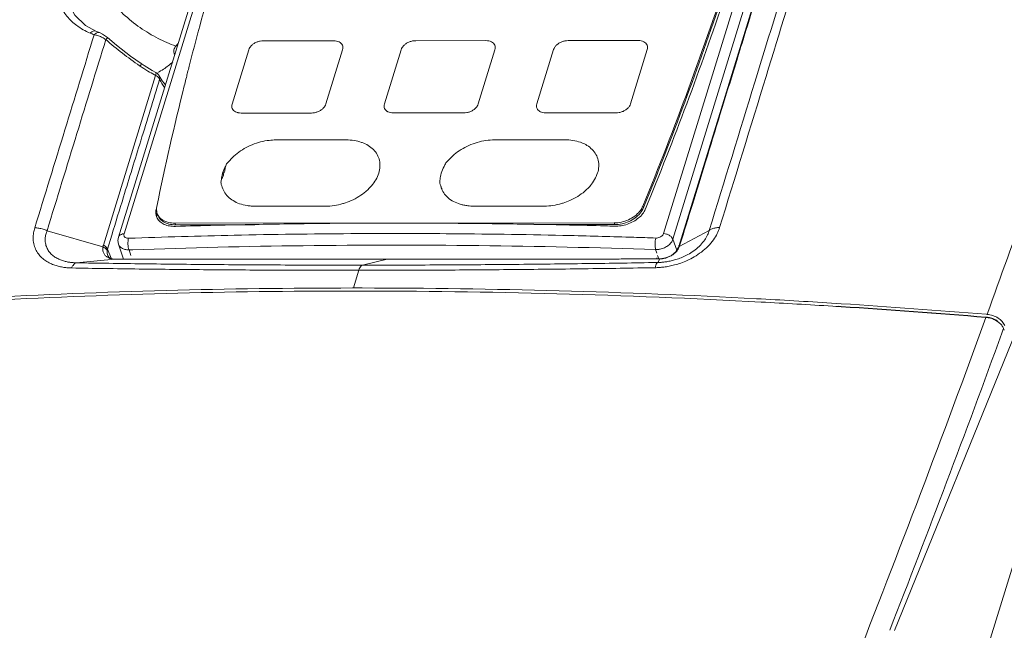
# Model space of a CAD drawing. Header units: millimetres. Extents: x -473 to 23648, y -382 to 1866.
# Tile 192 of 256: x 8237 to 8356, y 605 to 679. Entities that reach past the tile are written whole.
import ezdxf

# ---------------------------------------------------------------- set-up
doc = ezdxf.new("R2010")
doc.units = ezdxf.units.MM
doc.header["$LTSCALE"] = 80
doc.layers.get('0').update_dxf_attribs({"linetype": 'CONTINUOUS'})

msp = doc.modelspace()

# ---------------------------------------------------------------- linework, layer by layer
at = {"color": 0, "linetype": 'Continuous', "lineweight": 0}
for p, q in [((8272.265220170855, 728.9930713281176), (8248.607386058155, 652.2194220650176)), ((8272.935664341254, 729.3828909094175), (8249.277830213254, 652.6092415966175)), ((8314.502515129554, 652.6420714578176), (8338.160349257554, 729.4157207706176)), ((8315.636535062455, 651.9678320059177), (8339.294448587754, 728.7417389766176)), ((8245.887850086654, 677.1080678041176), (8244.614901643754, 677.7997761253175)), ((8246.319131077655, 676.9355395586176), (8245.889472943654, 677.1072648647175)), ((8246.688805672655, 676.7627887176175), (8246.315201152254, 676.9369654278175)), ((8246.315215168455, 676.9370028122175), (8246.319131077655, 676.9355395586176)), ((8247.290195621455, 676.3400399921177), (8246.688805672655, 676.7627887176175)), ((8274.622543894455, 675.9597969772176), (8266.120700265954, 675.9555177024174)), ((8293.043205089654, 675.9690687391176), (8284.541361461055, 675.9647894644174)), ((8311.463866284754, 675.9783405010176), (8302.962022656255, 675.9740612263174)), ((8264.367039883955, 674.8622003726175), (8262.346921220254, 668.3065756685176)), ((8273.682712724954, 668.3122813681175), (8275.702831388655, 674.8679060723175)), ((8282.787701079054, 674.8714721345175), (8280.767582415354, 668.3158474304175)), ((8294.123492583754, 674.8771778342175), (8292.103373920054, 668.3215531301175)), ((8301.208362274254, 674.8807438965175), (8299.188243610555, 668.3251191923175)), ((8312.544153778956, 674.8864495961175), (8310.524035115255, 668.3308248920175)), ((8251.162001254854, 672.9359744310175), (8251.234198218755, 672.8864800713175)), ((8251.720208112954, 672.9531523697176), (8251.352811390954, 673.1981549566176)), ((8252.699106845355, 672.3602646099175), (8251.720208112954, 672.9531523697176)), ((8246.777666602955, 651.2511186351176), (8253.098265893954, 671.7609564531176)), ((8253.118518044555, 672.1316810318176), (8252.699106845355, 672.3602646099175)), ((8253.119102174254, 672.1313702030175), (8253.118799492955, 672.1315286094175)), ((8253.876164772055, 671.1209589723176), (8253.543724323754, 671.6999591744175)), ((8253.543888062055, 671.6994489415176), (8253.544419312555, 671.6983976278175)), ((8256.814841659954, 671.5285659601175), (8256.764832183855, 671.3295568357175)), ((8254.278342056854, 670.6226277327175), (8253.876164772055, 671.1209589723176)), ((8256.612176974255, 670.7192577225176), (8256.559236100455, 670.5066023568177)), ((8256.661856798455, 670.9183417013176), (8256.612176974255, 670.7192577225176)), ((8256.711538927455, 671.1169808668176), (8256.661856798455, 670.9183417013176)), ((8256.764832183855, 671.3295568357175), (8256.711538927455, 671.1169808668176)), ((8263.427208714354, 667.2146847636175), (8271.929052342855, 667.2189640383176)), ((8290.349713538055, 667.2282358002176), (8281.847869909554, 667.2239565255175)), ((8308.770374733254, 667.2375075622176), (8300.268531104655, 667.2332282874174)), ((8276.121092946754, 663.9649539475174), (8267.619249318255, 663.9606746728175)), ((8302.571273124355, 663.9782672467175), (8294.069429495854, 663.9739879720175)), ((8261.307884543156, 659.9294991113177), (8261.201125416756, 659.9175870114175)), ((8261.314982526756, 659.8649650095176), (8261.201125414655, 659.9175870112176)), ((8319.004553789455, 659.7117465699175), (8316.341499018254, 651.0663114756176)), ((8287.614463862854, 658.2743943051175), (8287.562413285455, 658.4321934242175)), ((8287.659476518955, 658.1599725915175), (8287.631453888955, 658.2408947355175)), ((8287.664692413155, 658.1449732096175), (8287.659476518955, 658.1599725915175)), ((8287.664547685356, 658.1451671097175), (8287.671400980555, 658.1255438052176)), ((8273.652059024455, 655.9525237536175), (8265.150215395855, 655.9482444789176)), ((8300.102239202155, 655.9658370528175), (8291.600395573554, 655.9615577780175)), ((8311.999673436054, 655.9470401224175), (8312.071458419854, 655.7414954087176)), ((8253.163994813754, 655.5671350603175), (8253.229798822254, 655.8820556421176)), ((8253.163994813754, 655.5671350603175), (8253.233061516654, 655.3693737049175)), ((8312.071458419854, 655.7414954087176), (8312.134203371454, 655.8947606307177)), ((8312.322512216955, 655.6445669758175), (8312.302872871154, 655.5969017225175)), ((8255.441972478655, 653.9041466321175), (8308.553519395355, 653.9308795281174)), ((8255.441972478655, 653.9041466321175), (8255.513757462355, 653.6986019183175)), ((8255.513757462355, 653.6986019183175), (8265.113755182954, 653.7034339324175)), ((8298.833801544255, 653.7204064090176), (8308.625304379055, 653.7253348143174)), ((8308.553519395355, 653.9308795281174), (8308.625304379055, 653.7253348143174)), ((8239.967593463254, 652.9791885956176), (8246.728021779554, 651.0244876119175)), ((8247.269481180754, 650.7607501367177), (8247.795699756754, 652.4694212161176)), ((8255.517455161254, 653.5127117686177), (8255.483263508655, 653.5116962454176)), ((8320.033563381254, 653.0194885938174), (8316.415745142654, 651.0595638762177)), ((8248.607515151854, 652.2198402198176), (8248.607386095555, 652.2194221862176)), ((8248.609627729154, 651.3692991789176), (8249.206976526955, 649.5469840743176)), ((8316.124553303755, 650.6434716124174), (8315.636535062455, 651.9678320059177)), ((8247.269481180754, 650.7607501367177), (8247.709118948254, 649.6544629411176)), ((8247.309877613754, 649.9820130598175), (8247.307735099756, 649.9873327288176)), ((8249.884138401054, 650.6686094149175), (8250.333589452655, 650.6847534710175)), ((8250.118122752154, 649.9796463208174), (8249.884138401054, 650.6686094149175)), ((8313.702313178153, 650.2622509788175), (8313.553419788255, 650.7006544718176)), ((8313.933229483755, 649.5823382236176), (8313.790282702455, 650.0032324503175)), ((8316.283773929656, 650.8992054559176), (8315.989136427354, 650.4259704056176)), ((8316.341499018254, 651.0663114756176), (8316.283824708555, 650.8991667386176)), ((8243.511007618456, 649.1095919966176), (8248.166259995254, 649.5484999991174)), ((8248.197924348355, 649.5501745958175), (8247.847942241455, 649.5932778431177)), ((8248.166259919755, 649.5485043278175), (8248.197592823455, 649.5501794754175)), ((8248.197592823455, 649.5501794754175), (8248.197924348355, 649.5501745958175)), ((8248.525545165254, 649.5475734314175), (8248.197592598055, 649.5501623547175)), ((8248.505690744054, 649.5457562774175), (8248.525454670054, 649.5475735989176)), ((8278.094968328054, 648.8235805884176), (8281.095541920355, 649.5400718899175)), ((8281.095541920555, 649.5400718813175), (8281.121104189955, 649.5431258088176)), ((8313.663540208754, 649.5919317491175), (8313.694706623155, 649.6930720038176)), ((8313.681498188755, 649.5785857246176), (8313.700967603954, 649.5803984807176)), ((8314.050833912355, 649.5833312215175), (8313.701067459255, 649.5803779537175)), ((8313.804548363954, 649.1449731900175), (8313.708223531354, 649.1432782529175)), ((8313.804548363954, 649.1449731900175), (8314.041622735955, 649.5816573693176)), ((8314.041623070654, 649.5816425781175), (8314.050827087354, 649.5833311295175)), ((8277.009804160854, 646.0622804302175), (8277.668539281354, 648.1999867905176)), ((8276.892196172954, 646.0622134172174), (8277.009804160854, 646.0622804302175)), ((8325.730145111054, 644.7683790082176), (8326.319212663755, 644.7368652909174)), ((8335.371973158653, 644.2056667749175), (8335.998582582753, 644.1656483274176)), ((8335.346293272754, 643.8348765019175), (8334.965255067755, 643.8590520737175)), ((8335.626417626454, 643.8170046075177), (8335.346293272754, 643.8348765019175)), ((8335.972896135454, 643.7947833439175), (8335.626417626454, 643.8170046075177)), ((8335.628824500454, 643.8518331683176), (8335.975303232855, 643.8296784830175)), ((8353.516673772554, 642.8776416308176), (8353.623310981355, 642.8688048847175)), ((8353.623309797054, 642.8688049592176), (8353.640547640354, 642.9162189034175)), ((8353.493505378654, 642.5429329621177), (8353.667040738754, 642.5285598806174)), ((8342.438730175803, 604.6364225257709), (8357.134472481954, 640.8566520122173)), ((8355.412805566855, 640.5837448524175), (8355.549180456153, 640.9581317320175)), ((8355.549180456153, 640.9581317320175), (8355.625808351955, 641.1686199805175)), ((8355.707892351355, 640.9487534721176), (8355.625810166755, 641.1686151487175)), ((8365.341090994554, 640.3974937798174), (8334.115222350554, 539.0643000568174))]:
    msp.add_line(p, q, dxfattribs=at)
for points in [[(8244.614901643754, 677.7997761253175), (8243.319024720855, 679.0573985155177), (8242.711800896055, 680.2316004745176)], [(8325.338078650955, 680.2690303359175), (8322.108058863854, 669.7854595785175), (8319.004553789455, 659.7117465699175)], [(8251.352806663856, 673.1981499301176), (8250.075917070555, 674.1051063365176), (8248.356114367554, 675.4397655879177), (8247.290196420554, 676.3400408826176)], [(8248.607544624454, 652.2198311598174), (8248.542456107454, 651.7936220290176), (8248.609562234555, 651.3696441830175)], [(8247.847942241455, 649.5932778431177), (8247.498433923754, 649.7473204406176), (8247.325231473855, 649.9479201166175), (8247.307677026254, 649.9874922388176)], [(8315.989136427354, 650.4259704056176), (8315.458782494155, 649.9885011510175), (8314.779345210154, 649.6940024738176), (8314.050826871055, 649.5833479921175)], [(8281.121104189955, 649.5431258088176), (8269.449927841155, 649.5390717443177), (8258.145086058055, 649.5389868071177), (8248.525454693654, 649.5475938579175)], [(8313.701067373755, 649.5803988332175), (8304.148518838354, 649.5621855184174), (8292.847901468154, 649.5508662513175), (8281.121105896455, 649.5431258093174)]]:
    msp.add_lwpolyline(points, dxfattribs=at)
for centre, radius, start, end in [((8635.152701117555, 576.2719865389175), 390.145505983, 163.6915490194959, 165.6658140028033), ((7921.790780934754, 815.9846209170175), 421.7523053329, 337.6998427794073, 341.8717078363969), ((7920.856151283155, 816.1716070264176), 422.8323326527, 337.7248205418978, 341.4007073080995), ((7931.978483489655, 812.5430304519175), 411.4349377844, 337.5830090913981, 341.3851314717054), ((8247.619185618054, 683.2668816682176), 6.8147838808, 231.9385143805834, 233.0357121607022), ((8250.760039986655, 690.1300086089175), 14.3785745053, 247.2591251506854, 248.2513623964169), ((8250.809377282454, 690.2400394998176), 14.4990553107, 248.2313863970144, 249.2211417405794), ((8245.260551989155, 674.0479998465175), 2.6669238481, 78.38381414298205, 81.25412596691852), ((8245.211232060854, 673.8083664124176), 2.9115800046, 75.62669992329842, 78.38266345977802), ((8244.939466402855, 672.9955237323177), 3.7701877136, 59.08343135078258, 66.61254166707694), ((8244.968353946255, 673.0415690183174), 3.715842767, 55.40264325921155, 59.10078607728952), ((8276.416601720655, 709.7433554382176), 44.6383035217, 228.9098974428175, 235.544863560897), ((8282.926628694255, 653.1267872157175), 35.2431180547, 140.2969551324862, 140.9754915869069), ((8266.102895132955, 673.8981383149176), 2.0467162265, 119.2305660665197, 121.9394654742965), ((8262.117693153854, 688.7882353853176), 19.2695688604, 235.6114429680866, 238.8719194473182), ((8628.422141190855, 578.0393353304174), 383.1869282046, 165.672691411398, 165.7865672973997), ((8261.843249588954, 688.3374499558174), 18.7418159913, 238.8777054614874, 241.683423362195), ((8261.738651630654, 688.1463174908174), 18.5239391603, 241.6878138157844, 242.1962655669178), ((8252.650061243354, 671.2431658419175), 1.0043755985, 53.74375924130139, 62.18195174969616), ((8252.653169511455, 671.2482995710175), 0.9983977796, 26.79463951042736, 53.71336505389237), ((8622.126046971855, 579.5996896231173), 376.7003583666, 166.0352910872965, 168.3112257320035), ((8281.666508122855, 668.3055989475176), 1.0524836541, 237.7281919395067, 242.7430839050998), ((8300.100659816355, 668.3397753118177), 1.0808014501, 240.6705619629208, 242.7119816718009), ((8267.680130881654, 656.4110073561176), 7.5522086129, 96.80751576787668, 98.35290011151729), ((8267.667601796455, 656.5125792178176), 7.4498677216, 96.61541985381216, 96.80443163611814), ((8267.630089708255, 656.8961977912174), 7.0644851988, 90.08791990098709, 96.67164321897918), ((8276.479048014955, 659.3197327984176), 4.6050966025, 70.03640092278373, 70.59468608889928), ((8276.489849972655, 659.3495732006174), 4.5733612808, 69.86185290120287, 70.03595821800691), ((8262.277540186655, 660.5508222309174), 0.769216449, 166.2158380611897, 168.5810351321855), ((8264.509717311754, 658.9296201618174), 3.4743386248, 163.4069257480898, 163.9256998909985), ((8264.530671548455, 658.9233767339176), 3.4962032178, 162.8924042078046, 163.406934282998), ((8261.180164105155, 660.1040954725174), 0.1876826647, 276.4124486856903, 286.0452103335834), ((8261.067620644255, 659.7710398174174), 0.2285201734, 18.07913496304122, 20.78753323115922), ((8290.959897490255, 658.9429334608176), 3.4743386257, 163.4069257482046, 163.9256998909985), ((8290.980851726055, 658.9366900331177), 3.4962032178, 162.8924042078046, 163.406934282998), ((8290.114174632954, 659.0168231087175), 2.6178765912, 192.904230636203, 196.5406483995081), ((8290.103122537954, 659.0135279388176), 2.6063437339, 196.5403774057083, 199.2597946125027), ((8273.409458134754, 653.3092431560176), 15.0527854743, 19.12461635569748, 19.26632636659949), ((8290.087942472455, 659.0082461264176), 2.5902710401, 199.2602585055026, 201.1977094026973), ((8296.325153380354, 661.1570731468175), 9.169314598, 199.1776251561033, 199.6119911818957), ((8290.109366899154, 659.0173408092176), 2.6135344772, 201.2137682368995, 209.405265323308), ((8265.133314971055, 662.2321474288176), 6.2835963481, 265.7187575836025, 266.4093330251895), ((8265.145047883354, 662.4493743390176), 6.5011319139, 266.4260304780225, 270.0455423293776), ((8291.590060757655, 662.2965275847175), 6.3349782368, 263.0981677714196, 270.093471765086), ((8309.986850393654, 656.7723121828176), 2.1754380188, 334.0766755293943, 337.7060147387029), ((8254.625263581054, 655.1980539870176), 1.4991248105, 183.5000581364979, 199.1820551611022), ((8254.840317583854, 654.8629003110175), 1.5947014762, 178.7004282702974, 185.7713279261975), ((8254.991147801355, 654.8596365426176), 1.7455669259, 171.9706650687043, 178.7056104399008), ((8254.669918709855, 655.5887138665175), 1.4699482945, 199.3753679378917, 211.7491614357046), ((8254.676520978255, 655.5921320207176), 1.4773613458, 211.7271538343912, 216.0644824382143), ((8282.083426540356, -241.8315373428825), 895.738285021, 91.08557929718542, 91.69953802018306), ((8282.136715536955, -286.6049213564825), 940.5155650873, 88.4594428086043, 88.98272227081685), ((8281.589642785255, -226.3404858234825), 878.9862453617, 91.23700742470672, 92.0708225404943), ((8281.902040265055, -241.1070908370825), 893.7561531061, 90.3325916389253, 91.23659333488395), ((8281.979297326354, -254.1209993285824), 906.7702908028, 89.5566999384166, 90.33269986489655), ((8281.892090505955, -266.1889800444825), 918.8385850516, 88.66889289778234, 89.55708439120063), ((8281.640065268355, -278.0144714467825), 930.6667401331, 88.19798166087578, 88.67029350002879), ((8281.487820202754, -282.9957266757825), 935.6503194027, 88.03395637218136, 88.19825542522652), ((8313.585587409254, 652.9982345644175), 2.2978052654, 269.1978740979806, 276.5687729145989), ((8313.569378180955, 653.1531867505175), 2.4535950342, 276.5308718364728, 280.6136826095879), ((8316.566651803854, 650.7937115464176), 0.3016705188, 149.7195179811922, 159.5479977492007), ((8248.564546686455, 678.0893169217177), 28.5435958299, 269.2004901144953, 269.8818570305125), ((8313.561286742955, 684.7996877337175), 35.2213058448, 270.1955526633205, 270.7814042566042), ((8314.011158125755, 652.2504672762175), 2.6689837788, 270.6540060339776, 277.8230681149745), ((8277.226073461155, -213.7331186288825), 859.795396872, 90.02224920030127, 93.02537142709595), ((8277.165217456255, -215.6665108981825), 861.3646315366, 90.01780287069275, 93.0147525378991), ((8277.130207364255, -263.0074722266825), 908.7055810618, 86.89798990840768, 90.01466793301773), ((8277.270348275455, -261.8808798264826), 907.9434070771, 86.94049016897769, 89.95058014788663), ((8275.738141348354, -292.6248387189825), 938.3549055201, 86.38119769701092, 86.91097630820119), ((8275.979823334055, -290.5589654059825), 936.649531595, 86.36448435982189, 86.91920537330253), ((8275.175760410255, -302.8565904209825), 948.9734118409, 85.26465369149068, 86.3252064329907), ((8275.086547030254, -302.5168101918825), 948.2683056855, 85.25728305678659, 86.31862388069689), ((8275.202753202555, -303.4418346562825), 949.2189538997, 85.26891955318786, 86.32919904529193), ((6756.435332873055, 1224.027020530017), 1699.6336761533, 336.9315113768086, 339.9923433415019), ((8353.467526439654, 640.2384161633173), 2.2988180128, 71.75823221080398, 85.02103810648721), ((6787.234336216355, 1212.101983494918), 1669.0766336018, 338.658196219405, 339.9758727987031)]:
    msp.add_arc(centre, radius, start, end, dxfattribs=at)
for points, start_tangent, end_tangent in [([(8353.640547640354, 642.9162189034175), (8363.203963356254, 669.9543373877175), (8371.706504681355, 695.3633837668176), (8379.223124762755, 719.0922413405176)], (0.3416658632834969, 0.9398214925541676), (0.2944858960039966, 0.9556558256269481)), ([(8243.417825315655, 677.9012641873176), (8242.255380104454, 679.0850782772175), (8241.454440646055, 680.6074274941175), (8241.151556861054, 682.3298389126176), (8241.362923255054, 684.1824799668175), (8242.082764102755, 686.0843951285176), (8243.280465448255, 687.9496805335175)], (-0.7873379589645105, 0.6165216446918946), (0.6154339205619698, 0.7881884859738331)), ([(8330.772511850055, 687.9257428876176), (8325.545552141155, 670.9415057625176), (8320.033563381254, 653.0194885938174)], (-0.2942143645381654, -0.9557394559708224), (-0.2938668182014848, -0.9558463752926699)), ([(8331.826966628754, 687.6369511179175), (8326.905117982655, 671.6405829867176), (8321.283276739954, 653.3580261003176)], (-0.2941880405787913, -0.9557475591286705), (-0.2937796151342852, -0.9558731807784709)), ([(8255.547071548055, 675.3177137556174), (8253.395673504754, 676.2311870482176), (8251.227822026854, 677.5493264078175), (8249.191252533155, 679.1823029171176), (8247.424754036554, 681.0188318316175), (8246.048710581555, 682.9337565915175), (8245.156897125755, 684.7965783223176)], (-0.9500431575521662, 0.3121185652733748), (-0.3297133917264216, 0.9440810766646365)), ([(8325.414064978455, 680.2455318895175), (8323.359067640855, 673.5751640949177), (8321.404734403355, 667.2311630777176), (8319.621971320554, 661.4436287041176), (8317.991124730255, 656.1486373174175), (8316.493795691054, 651.2862091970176)], (-0.2944295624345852, -0.9556731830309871), (-0.2942627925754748, -0.9557245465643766)), ([(8245.201799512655, 676.8691878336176), (8243.521339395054, 677.8217980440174)], (-0.9221222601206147, 0.3868986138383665), (-0.7989992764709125, 0.6013319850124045)), ([(8238.481143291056, 653.3163488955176), (8242.133156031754, 665.1959789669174), (8245.665663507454, 676.6840513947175)], (0.2938023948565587, 0.9558661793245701), (0.2940014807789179, 0.9558049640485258)), ([(8245.201808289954, 676.8691677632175), (8245.564150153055, 677.1127245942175), (8245.887755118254, 677.1079124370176)], (0.6878233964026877, 0.7258780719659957), (0.9262556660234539, -0.3768957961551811)), ([(8245.666097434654, 676.6839447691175), (8245.925873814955, 676.8925459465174), (8246.191683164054, 676.9605870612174)], (0.6691327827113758, 0.7431428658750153), (0.9990826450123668, -0.04282369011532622)), ([(8246.436031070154, 676.4559586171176), (8246.191889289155, 676.5510006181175), (8245.933998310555, 676.6288108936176)], (-0.9180351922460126, 0.3964989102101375), (-0.9687891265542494, 0.2478863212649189)), ([(8246.191683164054, 676.9605870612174), (8246.314770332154, 676.9357890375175)], (0.9990826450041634, -0.04282369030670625), (0.938929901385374, -0.3441084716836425)), ([(8247.289726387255, 676.3392590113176), (8247.289610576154, 676.3391842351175), (8247.240328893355, 676.2844876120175), (8247.078230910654, 676.1003116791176)], (-0.8571801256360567, 0.515016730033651), (-0.6596375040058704, -0.7515839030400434)), ([(8239.967593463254, 652.9791885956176), (8243.580906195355, 664.7314457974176), (8247.078297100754, 676.1004955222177)], (0.2937942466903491, 0.9558686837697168), (0.2940881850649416, 0.9557782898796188)), ([(8255.402196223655, 674.2812288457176), (8255.328179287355, 674.4359446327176), (8255.290555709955, 674.6485467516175), (8255.315815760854, 674.8730467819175), (8255.402820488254, 675.0996434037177), (8255.547071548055, 675.3177137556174)], (-0.5345697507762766, 0.845124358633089), (0.6296428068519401, 0.7768847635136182)), ([(8265.020135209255, 675.6349970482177), (8264.725221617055, 675.4085979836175), (8264.502462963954, 675.1450114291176), (8264.367039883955, 674.8622003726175)], (-0.8485591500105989, -0.5291005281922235), (-0.2993835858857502, -0.9541328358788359)), ([(8266.120700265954, 675.9555177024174), (8265.742488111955, 675.9181035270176), (8265.367105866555, 675.8087799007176), (8265.103431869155, 675.6842291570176)], (-0.9999926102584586, -0.003844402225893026), (-0.8726176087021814, -0.4884040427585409)), ([(8275.702831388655, 674.8679060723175), (8275.741690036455, 675.1506685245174), (8275.681336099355, 675.4141125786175), (8275.525882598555, 675.6402849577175), (8275.285923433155, 675.8137723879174), (8274.977811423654, 675.9227519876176), (8274.622543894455, 675.9597969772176)], (0.2895646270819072, 0.9571584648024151), (-0.9999959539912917, 0.002844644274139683)), ([(8284.541361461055, 675.9647894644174), (8284.163149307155, 675.9273752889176), (8283.787767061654, 675.8180516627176), (8283.440796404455, 675.6442688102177), (8283.145882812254, 675.4178697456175), (8282.923124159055, 675.1542831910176), (8282.787701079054, 674.8714721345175)], (-0.9999926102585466, -0.003844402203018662), (-0.2993835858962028, -0.9541328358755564)), ([(8294.123492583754, 674.8771778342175), (8294.162351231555, 675.1599402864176), (8294.101997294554, 675.4233843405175), (8293.946543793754, 675.6495567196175), (8293.706584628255, 675.8230441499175), (8293.398472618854, 675.9320237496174), (8293.043205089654, 675.9690687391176)], (0.2895646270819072, 0.9571584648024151), (-0.9999959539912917, 0.002844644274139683)), ([(8302.962022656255, 675.9740612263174), (8302.583810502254, 675.9366470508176), (8302.208428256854, 675.8273234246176), (8301.861457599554, 675.6535405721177), (8301.566544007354, 675.4271415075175), (8301.343785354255, 675.1635549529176), (8301.208362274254, 674.8807438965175)], (-0.9999926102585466, -0.003844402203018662), (-0.2993835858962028, -0.9541328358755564)), ([(8312.544153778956, 674.8864495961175), (8312.583012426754, 675.1692120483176), (8312.522658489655, 675.4326561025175), (8312.367204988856, 675.6588284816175), (8312.127245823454, 675.8323159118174), (8311.819133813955, 675.9412955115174), (8311.463866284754, 675.9783405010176)], (0.2895646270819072, 0.9571584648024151), (-0.9999959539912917, 0.002844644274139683)), ([(8251.341347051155, 673.1926765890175), (8251.348473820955, 673.1273280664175), (8251.234197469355, 672.8864792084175)], (0.4311622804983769, -0.9022743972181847), (-0.4822360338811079, -0.8760413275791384)), ([(8255.177017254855, 673.3821551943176), (8254.051291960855, 672.5224730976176), (8253.346893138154, 672.1070035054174)], (-0.7520989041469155, -0.6590502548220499), (-0.8858186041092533, -0.464031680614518)), ([(8253.098228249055, 671.7608343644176), (8253.153142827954, 672.0313396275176)], (0.3166273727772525, 0.9485500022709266), (-0.138492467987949, 0.9903634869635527)), ([(8253.313653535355, 671.6208973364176), (8253.098228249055, 671.7608343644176)], (-0.7801264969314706, 0.6256218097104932), (-0.8860259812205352, 0.4636355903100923)), ([(8253.153142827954, 672.0313396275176), (8253.115641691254, 672.1277164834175)], (-0.1384924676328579, 0.9903634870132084), (-0.7260455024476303, 0.6876466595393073)), ([(8253.587740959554, 671.2715440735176), (8253.480885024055, 671.4537417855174), (8253.313653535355, 671.6208973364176)], (-0.3693894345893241, 0.9292746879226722), (-0.7801264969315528, 0.6256218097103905)), ([(8253.544310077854, 671.6983420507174), (8253.568526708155, 671.6434430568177), (8253.587740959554, 671.2715440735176)], (0.4534669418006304, -0.8912730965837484), (-0.2149247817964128, -0.9766306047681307)), ([(8256.965403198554, 672.1250077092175), (8256.814841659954, 671.5285659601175)], (-0.2455343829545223, -0.9693878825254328), (-0.2439754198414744, -0.9697814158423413)), ([(8247.795699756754, 652.4694212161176), (8249.211444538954, 657.0658317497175), (8251.308701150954, 663.8739643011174), (8253.587787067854, 671.2716930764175)], (0.2943396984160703, 0.9557008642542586), (0.2944321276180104, 0.9556723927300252)), ([(8253.587787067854, 671.2716930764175), (8254.171898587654, 670.3150067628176)], (0.4547699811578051, -0.8906089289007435), (0.59719544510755, -0.8020957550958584)), ([(8262.346921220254, 668.3065756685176), (8262.308062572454, 668.0238132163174), (8262.368416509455, 667.7603691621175), (8262.523870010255, 667.5341967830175), (8262.763829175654, 667.3607093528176), (8262.970687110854, 667.2778908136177)], (-0.2895646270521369, -0.9571584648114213), (0.9579368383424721, -0.2869791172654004)), ([(8271.929052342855, 667.2189640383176), (8272.307264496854, 667.2563782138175), (8272.682646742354, 667.3657018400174), (8273.029617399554, 667.5394846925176), (8273.324530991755, 667.7658837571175), (8273.547289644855, 668.0294703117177), (8273.682712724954, 668.3122813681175)], (0.9999926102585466, 0.003844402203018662), (0.2993835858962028, 0.9541328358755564)), ([(8280.767582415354, 668.3158474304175), (8280.728723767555, 668.0330849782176), (8280.789077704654, 667.7696409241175), (8280.944531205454, 667.5434685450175)], (-0.2895646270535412, -0.9571584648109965), (0.702593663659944, -0.7115912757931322)), ([(8290.349713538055, 667.2282358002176), (8290.727925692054, 667.2656499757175), (8291.103307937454, 667.3749736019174), (8291.450278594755, 667.5487564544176), (8291.745192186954, 667.7751555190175), (8291.967950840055, 668.0387420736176), (8292.103373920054, 668.3215531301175)], (0.9999926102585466, 0.003844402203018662), (0.2993835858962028, 0.9541328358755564)), ([(8299.188243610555, 668.3251191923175), (8299.149384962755, 668.0423567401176), (8299.209738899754, 667.7789126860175), (8299.365192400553, 667.5527403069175)], (-0.2895646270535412, -0.9571584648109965), (0.702593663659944, -0.7115912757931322)), ([(8308.770374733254, 667.2375075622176), (8309.148586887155, 667.2749217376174), (8309.523969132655, 667.3842453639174), (8309.870939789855, 667.5580282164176), (8310.165853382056, 667.7844272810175), (8310.388612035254, 668.0480138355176), (8310.524035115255, 668.3308248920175)], (0.9999926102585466, 0.003844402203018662), (0.2993835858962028, 0.9541328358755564)), ([(8262.970687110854, 667.2778908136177), (8263.071941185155, 667.2517297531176), (8263.427208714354, 667.2146847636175)], (0.9579368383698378, -0.2869791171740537), (0.999995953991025, -0.002844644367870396)), ([(8280.944531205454, 667.5434685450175), (8281.104548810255, 667.4156980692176)], (0.7025936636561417, -0.7115912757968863), (0.8451588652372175, -0.5345151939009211)), ([(8281.184490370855, 667.3699811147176), (8281.492602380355, 667.2610015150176), (8281.847869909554, 667.2239565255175)], (0.8886633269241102, -0.4585602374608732), (0.9999959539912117, -0.002844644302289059)), ([(8299.365192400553, 667.5527403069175), (8299.571250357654, 667.3975134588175)], (0.702593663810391, -0.7115912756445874), (0.8717632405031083, -0.4899273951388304)), ([(8299.605151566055, 667.3792528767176), (8299.913263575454, 667.2702732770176), (8300.268531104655, 667.2332282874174)], (0.8886633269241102, -0.4585602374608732), (0.9999959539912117, -0.002844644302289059)), ([(8266.583023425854, 663.8831027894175), (8265.537018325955, 663.6547189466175), (8264.524823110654, 663.2838409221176), (8263.583844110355, 662.7854322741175), (8262.750888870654, 662.1778900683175), (8262.057123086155, 661.4852069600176)], (-0.9893998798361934, -0.145216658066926), (-0.6454931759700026, -0.7637660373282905)), ([(8278.009084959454, 663.6632223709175), (8277.110877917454, 663.8882325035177), (8276.121092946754, 663.9649539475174)], (-0.9431890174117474, 0.3322566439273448), (-0.999999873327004, -0.0005033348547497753)), ([(8280.082147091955, 659.9613539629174), (8280.222824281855, 660.7428606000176), (8280.159086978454, 661.4942670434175), (8279.892074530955, 662.1864947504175), (8279.433334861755, 662.7934098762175), (8278.799281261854, 663.2910257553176), (8278.064389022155, 663.6433431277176)], (0.2944857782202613, 0.9556558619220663), (-0.9388649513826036, 0.3442856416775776)), ([(8294.069429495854, 663.9739879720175), (8293.032046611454, 663.8962461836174), (8291.987198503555, 663.6680322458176), (8290.975003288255, 663.2971542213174), (8290.034024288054, 662.7987455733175), (8289.201069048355, 662.1912033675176), (8288.507303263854, 661.4985202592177)], (-0.9999998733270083, -0.0005033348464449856), (-0.6454931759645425, -0.7637660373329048)), ([(8304.619379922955, 663.6167416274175), (8304.465560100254, 663.6743130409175), (8303.561058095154, 663.9015458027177), (8302.571273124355, 663.9782672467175)], (-0.930003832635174, 0.367549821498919), (-0.9999998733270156, -0.0005033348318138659)), ([(8306.532327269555, 659.9746672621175), (8306.673004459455, 660.7561738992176), (8306.609267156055, 661.5075803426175), (8306.342254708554, 662.1998080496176), (8305.883515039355, 662.8067231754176), (8305.249461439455, 663.3043390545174), (8304.619379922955, 663.6167416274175)], (0.2944857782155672, 0.9556558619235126), (-0.9300038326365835, 0.3675498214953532)), ([(8261.528821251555, 660.7308355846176), (8261.189161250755, 659.9518444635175)], (-0.4928340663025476, -0.8701233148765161), (-0.2941626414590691, -0.9557553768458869)), ([(8261.523549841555, 660.7031130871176), (8261.452429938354, 660.1969051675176), (8261.232038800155, 659.9237241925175)], (-0.1983604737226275, -0.980129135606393), (-0.9611505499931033, -0.2760246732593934)), ([(8262.057123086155, 661.4852069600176), (8261.749828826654, 661.1624525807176), (8261.528821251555, 660.7308355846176)], (-0.7939844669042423, -0.6079380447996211), (-0.3436525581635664, -0.9390968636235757)), ([(8287.979001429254, 660.7441488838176), (8287.639341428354, 659.9651577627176)], (-0.4928340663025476, -0.8701233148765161), (-0.2941626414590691, -0.9557553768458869)), ([(8288.507303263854, 661.4985202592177), (8288.200009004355, 661.1757658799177), (8287.979001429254, 660.7441488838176)], (-0.7939844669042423, -0.6079380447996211), (-0.3436525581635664, -0.9390968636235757)), ([(8261.048401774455, 659.1696843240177), (8261.302144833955, 659.7092047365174)], (0.3455086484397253, 0.9384155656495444), (0.01336826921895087, 0.9999106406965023)), ([(8261.171213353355, 659.8916077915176), (8261.048759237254, 659.1729536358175)], (-0.2768790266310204, -0.9609047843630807), (-0.0497762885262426, -0.9987603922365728)), ([(8261.201125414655, 659.9175870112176), (8261.105142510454, 659.5249375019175), (8261.065080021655, 659.2141710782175)], (-0.2944857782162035, -0.9556558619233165), (-0.07666227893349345, -0.9970571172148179)), ([(8261.516584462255, 660.6540492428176), (8261.347140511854, 660.3102617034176), (8261.201125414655, 659.9175870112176)], (-0.4823307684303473, -0.875989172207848), (-0.2944857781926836, -0.9556558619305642)), ([(8261.288348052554, 659.9023493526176), (8261.256925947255, 659.9124252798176), (8261.230978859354, 659.9162868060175), (8261.201125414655, 659.9175870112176)], (-0.9082193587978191, 0.4184944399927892), (-0.9999981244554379, 0.001936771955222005)), ([(8261.302144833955, 659.7092047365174), (8261.284858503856, 659.8419565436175)], (0.01336826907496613, 0.9999106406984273), (-0.3108663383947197, 0.9504536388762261)), ([(8280.082147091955, 659.9613539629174), (8279.214228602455, 658.4280427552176), (8278.886600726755, 658.0726325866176), (8278.520446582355, 657.7353314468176), (8277.687464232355, 657.1277661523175), (8276.746485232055, 656.6293575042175), (8275.796839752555, 656.2769775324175)], (-0.294485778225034, -0.9556558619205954), (-0.9577683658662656, -0.287540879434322)), ([(8287.621393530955, 659.9049210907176), (8287.498939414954, 659.1862669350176)], (-0.2768790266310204, -0.9609047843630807), (-0.0497762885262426, -0.9987603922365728)), ([(8306.532327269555, 659.9746672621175), (8305.664408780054, 658.4413560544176), (8305.336780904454, 658.0859458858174), (8304.970626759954, 657.7486447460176), (8304.137644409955, 657.1410794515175), (8303.196665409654, 656.6426708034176), (8302.380252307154, 656.3315712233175)], (-0.2944857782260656, -0.9556558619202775), (-0.9525624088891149, -0.3043433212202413)), ([(8261.112233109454, 658.4188801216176), (8261.003788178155, 658.7414252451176), (8261.048759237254, 659.1729536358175)], (-0.5683328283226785, 0.82279875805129), (0.2428625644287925, 0.97006070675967)), ([(8264.664230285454, 655.9660846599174), (8264.160430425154, 656.0249659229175), (8263.255928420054, 656.2521986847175), (8262.472027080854, 656.6221726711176), (8261.837973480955, 657.1197885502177), (8261.379246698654, 657.7266806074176), (8261.112233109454, 658.4188801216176)], (-0.997208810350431, 0.07466316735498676), (-0.2233466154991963, 0.9747390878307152)), ([(8287.562413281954, 658.4321934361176), (8287.453968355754, 658.7547385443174), (8287.498939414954, 659.1862669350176)], (-0.5683328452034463, 0.8227987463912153), (0.242862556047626, 0.970060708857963)), ([(8287.830959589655, 657.7372237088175), (8287.687776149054, 658.0794044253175)], (-0.4583846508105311, 0.8887539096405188), (-0.3360764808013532, 0.9418346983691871)), ([(8290.828795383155, 656.0074557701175), (8290.610610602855, 656.0382792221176), (8290.145397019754, 656.1334527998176), (8289.706108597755, 656.2655119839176), (8288.288153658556, 657.1331018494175), (8287.832667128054, 657.7342105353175)], (-0.9926069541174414, 0.1213731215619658), (-0.4898720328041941, 0.8717943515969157)), ([(8275.796839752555, 656.2769775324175), (8275.734290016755, 656.2584794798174), (8274.689441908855, 656.0302655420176), (8273.652059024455, 655.9525237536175)], (-0.9577683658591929, -0.2875408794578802), (-0.9999998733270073, -0.0005033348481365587)), ([(8302.380252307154, 656.3315712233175), (8302.184470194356, 656.2717927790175), (8301.139622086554, 656.0435788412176), (8300.102239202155, 655.9658370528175)], (-0.9525624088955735, -0.3043433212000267), (-0.9999998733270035, -0.000503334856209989)), ([(8253.128935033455, 655.1065330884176), (8253.163994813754, 655.5671350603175)], (-0.06197376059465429, 0.9980777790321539), (0.2041145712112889, 0.9789470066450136)), ([(8253.237503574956, 655.9174630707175), (8253.232372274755, 655.2843306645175), (8253.283220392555, 655.1010502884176)], (-0.2024035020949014, -0.9793022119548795), (0.3311545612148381, -0.9435765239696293)), ([(8253.355005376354, 654.8955055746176), (8253.554073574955, 654.5168715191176), (8254.036928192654, 654.0758858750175), (8254.710004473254, 653.7948416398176), (8255.513757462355, 653.6986019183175)], (0.3311545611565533, -0.9435765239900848), (0.999999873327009, 0.0005033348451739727)), ([(8308.553519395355, 653.9308795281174), (8309.416843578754, 654.0279583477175), (8310.263363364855, 654.3097674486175), (8311.018189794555, 654.7513760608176), (8311.614545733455, 655.3137164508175), (8311.943395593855, 655.8212803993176)], (0.9999998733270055, 0.0005033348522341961), (0.4368626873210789, 0.8995282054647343)), ([(8312.302872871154, 655.5969017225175), (8311.975979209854, 655.0354044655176), (8311.485059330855, 654.5252552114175), (8310.860291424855, 654.0977598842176), (8310.140221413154, 653.7791211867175), (8309.369222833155, 653.5887979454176), (8308.594810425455, 653.5384291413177)], (-0.3810126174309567, -0.9245698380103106), (-0.9996046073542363, 0.02811812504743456)), ([(8308.625304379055, 653.7253348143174), (8309.488628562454, 653.8224136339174), (8310.335148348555, 654.1042227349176), (8311.089974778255, 654.5458313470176), (8311.686330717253, 655.1081717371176), (8312.071458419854, 655.7414954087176)], (0.9999998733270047, 0.0005033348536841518), (0.3790436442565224, 0.9253787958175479)), ([(8253.642949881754, 654.0689459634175), (8253.301446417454, 654.4959569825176), (8253.209371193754, 654.7054852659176)], (-0.7478052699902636, 0.6639181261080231), (-0.329283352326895, 0.9442311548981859)), ([(8253.482288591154, 654.7224162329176), (8253.965143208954, 654.2814305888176), (8254.638219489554, 654.0003863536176), (8255.441972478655, 653.9041466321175)], (0.5887309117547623, -0.8083290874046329), (0.9999998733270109, 0.0005033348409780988)), ([(8255.483263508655, 653.5116962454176), (8254.768392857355, 653.5613115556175), (8254.142181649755, 653.7509029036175), (8253.642949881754, 654.0689459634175)], (-0.9995586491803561, -0.02970701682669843), (-0.7478052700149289, 0.6639181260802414)), ([(8298.834547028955, 653.7624061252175), (8290.773899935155, 653.8706694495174), (8273.065885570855, 653.8617563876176), (8265.112948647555, 653.7459736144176)], (-0.999842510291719, 0.0177469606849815), (-0.9998203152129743, -0.01895619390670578)), ([(8308.594810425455, 653.5384291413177), (8307.422058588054, 653.5706896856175)], (-0.9996046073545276, 0.02811812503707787), (-0.9996387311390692, 0.0268776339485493)), ([(8242.950179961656, 648.4802702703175), (8242.487857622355, 648.5022923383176), (8241.993308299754, 648.5577668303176), (8241.471739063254, 648.6556328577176), (8240.928895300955, 648.8091021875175), (8240.372523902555, 649.0342621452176), (8239.827030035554, 649.3415381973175), (8239.333143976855, 649.7269386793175), (8238.918641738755, 650.1882762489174), (8238.587311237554, 650.7494433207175), (8238.365143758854, 651.4191273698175), (8238.292507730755, 652.1092206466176), (8238.345530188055, 652.7407779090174), (8238.481143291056, 653.3163488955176)], (-0.9998485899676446, 0.01740106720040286), (0.2926133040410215, 0.9562308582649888)), ([(8238.481143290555, 653.3163488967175), (8238.981431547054, 653.2927318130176), (8239.488422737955, 653.1777348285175), (8239.967593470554, 652.9791886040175)], (0.9988657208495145, 0.04761587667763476), (0.8871286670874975, -0.4615221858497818)), ([(8243.511007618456, 649.1095919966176), (8243.131564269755, 649.1261124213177), (8242.721620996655, 649.1699120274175), (8242.289113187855, 649.2482920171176), (8241.841938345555, 649.3710950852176), (8241.384025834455, 649.5533927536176), (8240.932390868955, 649.8052761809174), (8240.529213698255, 650.1189955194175), (8240.199575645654, 650.4914591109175), (8239.941748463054, 650.9476265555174), (8239.780533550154, 651.4886364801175), (8239.751632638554, 652.0354296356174), (8239.825993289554, 652.5333147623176), (8239.967593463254, 652.9791885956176)], (-0.9999057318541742, 0.01373052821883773), (0.373836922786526, 0.9274944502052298)), ([(8249.277830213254, 652.6092415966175), (8248.954854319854, 652.5486799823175), (8248.717283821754, 652.4005243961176), (8248.607677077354, 652.2197889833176)], (-0.9993352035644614, -0.03645752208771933), (-0.3016782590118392, -0.9534097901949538)), ([(8249.277830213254, 652.6092415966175), (8249.259534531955, 652.4364274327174), (8249.313844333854, 652.2829439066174), (8249.435477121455, 652.1639938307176), (8249.612539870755, 652.0912219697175), (8249.827647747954, 652.0717153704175)], (-0.2951060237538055, -0.9554645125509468), (0.9993486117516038, 0.03608811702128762)), ([(8321.283276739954, 653.3580261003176), (8321.002495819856, 652.6559179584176), (8320.542771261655, 651.8912720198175), (8319.885501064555, 651.1151015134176), (8319.083847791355, 650.4105927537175), (8318.222808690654, 649.8349354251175), (8317.380961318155, 649.4004386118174), (8316.590667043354, 649.0818626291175), (8315.853449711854, 648.8521363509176), (8315.174421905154, 648.6949703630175), (8314.556025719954, 648.5950442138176), (8313.995865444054, 648.5384664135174), (8313.491973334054, 648.5157764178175)], (-0.2946597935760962, -0.955602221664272), (-0.9998500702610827, -0.017315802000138)), ([(8313.587363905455, 652.1038078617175), (8313.824690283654, 652.1234843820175), (8314.056103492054, 652.1964227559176), (8314.258659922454, 652.3154888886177), (8314.412484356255, 652.4690540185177), (8314.502515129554, 652.6420714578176)], (0.9993966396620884, -0.03473264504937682), (0.2945920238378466, 0.9556231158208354)), ([(8320.033563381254, 653.0194885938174), (8319.832196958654, 652.4737199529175), (8319.484316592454, 651.8711676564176), (8318.967685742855, 651.2506407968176), (8318.322168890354, 650.6782896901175), (8317.630142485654, 650.2125918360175), (8316.946503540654, 649.8598258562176), (8316.298781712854, 649.5985835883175), (8315.701531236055, 649.4125063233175), (8315.154752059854, 649.2867550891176), (8314.655177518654, 649.2067142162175), (8314.204301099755, 649.1620256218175), (8313.804548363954, 649.1449731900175)], (-0.2591112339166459, -0.9658474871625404), (-0.9998966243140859, -0.01437847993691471)), ([(8314.502515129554, 652.6420714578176), (8314.867677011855, 652.5818545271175), (8315.208630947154, 652.4339881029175), (8315.477495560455, 652.2192375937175), (8315.636513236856, 651.9677611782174)], (0.9994021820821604, -0.03457279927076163), (0.3457693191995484, -0.9383195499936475)), ([(8321.283227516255, 653.3582136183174), (8320.799713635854, 653.3340235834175), (8320.373482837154, 653.2185015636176), (8320.033548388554, 653.0194981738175)], (-0.9989900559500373, 0.0449318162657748), (-0.773138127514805, -0.6342376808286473)), ([(8246.728021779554, 651.0244876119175), (8246.749056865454, 651.1410547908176), (8246.777666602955, 651.2511186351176)], (0.1367547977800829, 0.9906049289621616), (0.2930458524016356, 0.9560983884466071)), ([(8246.777666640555, 651.2511186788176), (8246.994122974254, 651.1110354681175), (8247.162167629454, 650.9434848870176), (8247.269481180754, 650.7607501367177)], (0.8869105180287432, -0.4619412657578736), (0.3694832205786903, -0.9292374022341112)), ([(8248.610509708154, 651.3680354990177), (8248.699436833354, 651.1796952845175), (8248.980133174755, 650.8997422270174), (8249.388331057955, 650.7236318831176), (8249.884138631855, 650.6686087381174)], (0.3120904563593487, -0.9500523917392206), (0.9998733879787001, 0.01591251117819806)), ([(8249.827647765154, 652.0717153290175), (8249.763966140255, 651.7441410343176), (8249.752319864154, 651.3632000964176), (8249.794451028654, 650.9858750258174), (8249.884057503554, 650.6686074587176)], (-0.2937478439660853, -0.9558829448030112), (0.3751430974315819, -0.9269669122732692)), ([(8250.333589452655, 650.6847534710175), (8270.934284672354, 651.1776181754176), (8292.164796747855, 651.1883031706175), (8313.553419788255, 650.7006544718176)], (0.999364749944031, 0.03563841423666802), (0.9994113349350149, -0.03430719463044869)), ([(8313.587363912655, 652.1038078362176), (8313.516450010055, 651.7762355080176), (8313.485137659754, 651.3952925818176), (8313.498110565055, 651.0179606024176), (8313.553428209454, 650.7006809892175)], (-0.295249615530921, -0.9554201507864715), (0.2647607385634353, -0.9643141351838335)), ([(8314.021296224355, 650.7415693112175), (8314.093566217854, 650.7561917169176), (8314.619853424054, 650.9327718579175), (8315.080706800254, 651.2130985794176), (8315.431022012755, 651.5697317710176), (8315.636535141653, 651.9678317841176)], (0.9829372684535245, 0.1839410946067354), (0.2945228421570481, 0.9556444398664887)), ([(8316.493877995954, 651.2861565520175), (8316.375322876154, 651.1459353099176), (8316.341667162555, 651.0663829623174)], (-0.7732601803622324, -0.6340888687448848), (-0.2945743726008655, -0.9556285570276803)), ([(8316.493795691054, 651.2862091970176), (8316.457732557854, 651.1761407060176), (8316.415745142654, 651.0595638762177)], (-0.2946037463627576, -0.9556195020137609), (-0.3534609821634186, -0.9354492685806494)), ([(8247.019618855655, 649.9819597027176), (8246.817809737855, 650.2682453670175), (8246.712919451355, 650.6284295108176), (8246.728021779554, 651.0244876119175)], (-0.6968505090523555, 0.7172164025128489), (0.1813166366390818, 0.9834247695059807)), ([(8246.727988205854, 651.0244486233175), (8246.951518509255, 650.9108735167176), (8247.125595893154, 650.7675628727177), (8247.237318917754, 650.6051382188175)], (0.9304566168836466, -0.3664020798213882), (0.4181900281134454, -0.9083595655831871)), ([(8247.307784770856, 649.9873525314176), (8247.241106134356, 650.2348196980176), (8247.237262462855, 650.6051325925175)], (-0.3703280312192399, 0.9289010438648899), (0.1160063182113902, 0.9932484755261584)), ([(8247.237262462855, 650.6051325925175), (8247.250376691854, 650.6860671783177), (8247.269481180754, 650.7607501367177)], (0.1168314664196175, 0.9931517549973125), (0.2934218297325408, 0.9559830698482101)), ([(8315.521369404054, 650.0192805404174), (8315.126377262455, 649.8141315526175), (8314.785694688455, 649.6936844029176)], (-0.847263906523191, -0.5311721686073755), (-0.9610845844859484, -0.2762542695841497)), ([(8316.212147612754, 650.6670965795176), (8315.898898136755, 650.3075420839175), (8315.521369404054, 650.0192805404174)], (-0.566246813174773, -0.8242357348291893), (-0.847263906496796, -0.5311721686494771)), ([(8316.415745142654, 651.0595638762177), (8316.212147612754, 650.6670965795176)], (-0.3375086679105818, -0.9413224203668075), (-0.5662468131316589, -0.8242357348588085)), ([(8316.415711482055, 651.0595854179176), (8316.306138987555, 650.9458239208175)], (-0.8270588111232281, -0.5621154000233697), (-0.5050635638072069, -0.8630821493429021)), ([(8242.950178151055, 648.4802745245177), (8243.114704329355, 648.8016154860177), (8243.305684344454, 649.0159164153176), (8243.511007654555, 649.1095885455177)], (0.3718594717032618, 0.9282890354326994), (0.9892926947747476, 0.145945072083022)), ([(8278.094968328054, 648.8235805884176), (8272.878580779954, 648.8274600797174), (8268.181205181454, 648.8425194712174), (8263.890387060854, 648.8660569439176), (8259.908868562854, 648.8960606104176), (8255.829750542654, 648.9350633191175), (8251.616799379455, 648.9848965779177), (8247.459508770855, 649.0440672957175), (8243.511007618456, 649.1095919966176)], (-0.9999998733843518, -0.0005032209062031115), (-0.9998426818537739, 0.01773729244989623)), ([(8247.873126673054, 649.5724278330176), (8247.572504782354, 649.6456328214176), (8247.280989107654, 649.7780164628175), (8247.019618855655, 649.9819597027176)], (-0.987989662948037, 0.1545199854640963), (-0.6968505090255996, 0.7172164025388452)), ([(8248.166259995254, 649.5484999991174), (8247.873126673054, 649.5724278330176)], (-0.9999438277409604, 0.01059912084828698), (-0.9879896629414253, 0.1545199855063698)), ([(8281.095541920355, 649.5400718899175), (8278.477899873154, 649.5388607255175), (8276.058808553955, 649.5379177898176), (8273.773648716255, 649.5371732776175), (8271.558393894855, 649.5365852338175), (8269.336017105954, 649.5361305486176), (8267.011890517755, 649.5358081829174), (8264.487268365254, 649.5356522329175), (8261.708385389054, 649.5357495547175), (8258.891159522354, 649.5362239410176), (8256.330542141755, 649.5371211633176), (8254.063078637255, 649.5384486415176), (8252.027747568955, 649.5402600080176), (8250.183738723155, 649.5426520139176), (8248.505690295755, 649.5457817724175)], (-0.9999998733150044, -0.0005033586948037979), (-0.9999975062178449, 0.002233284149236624)), ([(8277.668539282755, 648.1999867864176), (8277.792235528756, 648.5134369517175), (8277.937288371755, 648.7255567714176), (8278.094968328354, 648.8235805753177)], (0.2944857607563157, 0.9556558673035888), (0.9726548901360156, 0.23225517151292)), ([(8313.708223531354, 649.1432782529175), (8309.598143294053, 649.0751503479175), (8305.201837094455, 649.0115247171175), (8300.781819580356, 648.9572618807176), (8296.538540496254, 648.9140678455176), (8292.431953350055, 648.8800515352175), (8288.049791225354, 648.8522837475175), (8283.303395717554, 648.8326256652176), (8278.094968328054, 648.8235805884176)], (-0.9998456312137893, -0.01757025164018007), (-0.9999998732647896, -0.0005034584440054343)), ([(8313.681498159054, 649.5785870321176), (8311.980867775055, 649.5737083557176), (8310.133570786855, 649.5694633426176), (8308.120361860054, 649.5656503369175), (8305.929019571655, 649.5621533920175), (8303.568098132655, 649.5589174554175), (8301.029094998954, 649.5558748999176), (8298.307487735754, 649.5529747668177), (8295.599739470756, 649.5503686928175), (8293.149250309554, 649.5482150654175), (8290.838340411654, 649.5463452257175), (8288.561961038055, 649.5446471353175), (8286.230265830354, 649.5430519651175), (8283.767111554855, 649.5415273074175), (8281.095541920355, 649.5400718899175)], (-0.9999947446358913, -0.003242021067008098), (-0.9999998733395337, -0.000503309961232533)), ([(8313.491973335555, 648.5157764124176), (8313.580239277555, 648.8370819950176), (8313.686680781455, 649.0513430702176), (8313.804548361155, 649.1449732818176)], (0.2050161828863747, 0.9787585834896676), (0.9694046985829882, 0.2454679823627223)), ([(8314.785694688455, 649.6936844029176), (8314.740001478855, 649.6809327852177), (8314.374445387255, 649.6063234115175)], (-0.9610845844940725, -0.2762542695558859), (-0.990780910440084, -0.1354739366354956)), ([(8277.668539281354, 648.1999867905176), (8272.434056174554, 648.2037273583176), (8267.719683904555, 648.2184159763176), (8263.412800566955, 648.2414000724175), (8259.416005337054, 648.2707204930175), (8255.320545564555, 648.3088751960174), (8251.090065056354, 648.3577017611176), (8246.915197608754, 648.4157964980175), (8242.950179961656, 648.4802702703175)], (-0.9999998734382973, -0.0005031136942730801), (-0.9998486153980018, 0.01739960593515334)), ([(8313.491973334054, 648.5157764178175), (8309.272104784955, 648.4469925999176), (8304.861968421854, 648.3844302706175), (8300.428210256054, 648.3311606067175), (8296.171862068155, 648.2888002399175), (8292.052635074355, 648.2554520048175), (8287.656531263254, 648.2282195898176), (8282.894521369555, 648.2089125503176), (8277.668539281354, 648.1999867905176)], (-0.999850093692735, -0.01731444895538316), (-0.9999998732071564, -0.0005035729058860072)), ([(8277.009804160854, 646.0622804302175), (8278.053484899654, 646.0621895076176)], (0.9999998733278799, 0.0005033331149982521), (0.9999997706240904, -0.0006773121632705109)), ([(8353.623310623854, 642.8688005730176), (8354.318905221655, 642.7257153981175)], (0.9965794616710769, -0.08264004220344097), (0.949422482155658, -0.3140015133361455)), ([(8355.625810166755, 641.1686151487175), (8355.404120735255, 641.5553090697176), (8355.046541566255, 641.9084564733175), (8354.581735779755, 642.1993644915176), (8354.048237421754, 642.4036956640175), (8353.490821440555, 642.5046437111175)], (-0.3497560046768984, 0.9368408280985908), (-0.996577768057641, 0.08266046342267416)), ([(8354.187119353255, 642.4217050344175), (8354.484857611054, 642.2995658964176), (8354.833502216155, 642.0813618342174), (8354.933664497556, 641.9968562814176)], (0.9497243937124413, -0.3130871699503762), (0.7390097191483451, -0.6736947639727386)), ([(8354.318905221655, 642.7257153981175), (8354.957867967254, 642.4274928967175), (8355.458929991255, 642.0121725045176)], (0.9494224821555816, -0.3140015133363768), (0.6658675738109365, -0.7460699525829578)), ([(8355.458929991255, 642.0121725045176), (8355.758303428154, 641.5327790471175)], (0.6658675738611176, -0.7460699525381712), (0.3497558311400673, -0.9368408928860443))]:
    msp.add_spline(points, degree=3, dxfattribs=dict(at, start_tangent=start_tangent, end_tangent=end_tangent))

doc.saveas('drawing.dxf')
